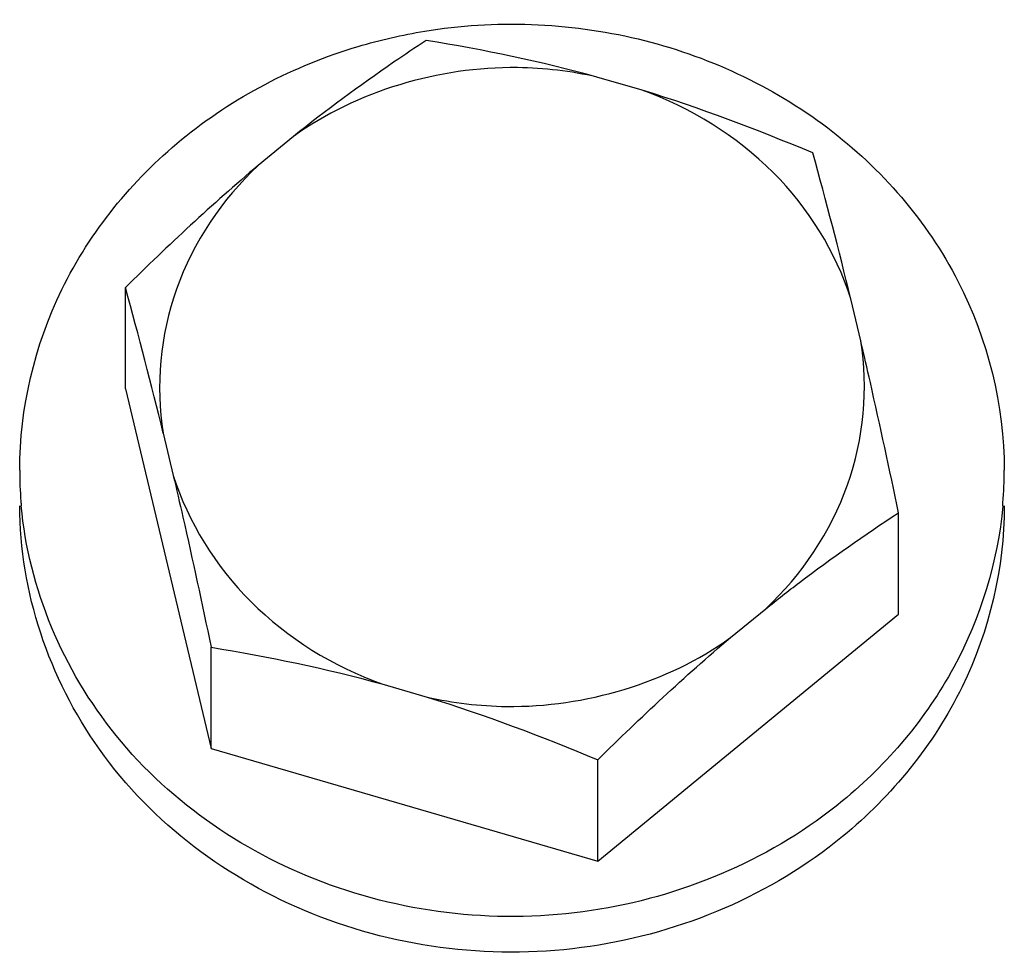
# Model space of a CAD drawing. Header units: millimetres. Extents: x 0 to 420, y 0 to 297.
# Tile 3 of 28: x 106.077 to 106.427, y 140.71 to 141.044. Entities that reach past the tile are written whole.
import ezdxf

# ---------------------------------------------------------------- set-up
doc = ezdxf.new("R2010")
doc.units = ezdxf.units.MM
doc.header["$LTSCALE"] = 23.1
doc.layers.get('0').update_dxf_attribs({"linetype": 'CONTINUOUS'})
doc.layers.add('VISSERIE', color=7, linetype='CONTINUOUS')

msp = doc.modelspace()

# ---------------------------------------------------------------- linework, layer by layer
at = {"color": 7, "linetype": 'Continuous'}
for p, q in [((106.2978928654, 141.019039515), (106.2818109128, 141.0237229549)), ((106.1739266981, 141.00260751), (106.1614104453, 140.9923267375)), ((106.1141939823, 140.9128664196), (106.1141939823, 140.9488946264)), ((106.3755776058, 140.9299562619), (106.372011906, 140.9449204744)), ((106.1141939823, 140.9128664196), (106.1446622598, 140.7849998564)), ((106.1276452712, 140.897092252), (106.1312109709, 140.8821280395)), ((106.3890288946, 140.8328280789), (106.3890288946, 140.8688562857)), ((106.3292961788, 140.8244410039), (106.3418124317, 140.8347217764)), ((106.2820797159, 140.7449806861), (106.3890288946, 140.8328280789)), ((106.1446622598, 140.7849998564), (106.1446622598, 140.8210280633)), ((106.2053300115, 140.8080089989), (106.2214119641, 140.803325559)), ((106.1446622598, 140.7849998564), (106.2820797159, 140.7449806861)), ((106.2820797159, 140.7449806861), (106.2820797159, 140.7810088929))]:
    msp.add_line(p, q, dxfattribs=at)
for centre, radius, start, end in [((104.7431050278, 140.5495971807), 1.6761915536, 13.641504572, 15.4710197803), ((104.480404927, 140.4970083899), 1.6951306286, 13.6517256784, 15.4607986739)]:
    msp.add_arc(centre, radius, start, end, dxfattribs=at)
for points, knots in [([(106.221143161, 141.0367420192), (106.2172481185, 141.034183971), (106.2011117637, 141.0233703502), (106.1854605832, 141.0118253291), (106.1739266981, 141.00260751)], [0, 0, 0, 0, 0.2398971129, 1, 1, 1, 1]), ([(106.2818109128, 141.0237229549), (106.2725526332, 141.0258069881), (106.2354748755, 141.0303029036), (106.1964945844, 141.0187727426), (106.1739266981, 141.00260751)], [0, 0, 0, 0, 0.2547630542, 1, 1, 1, 1]), ([(106.372011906, 140.9449204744), (106.3667015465, 140.9616477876), (106.3468521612, 140.9934271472), (106.3151360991, 141.0128270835), (106.2978928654, 141.019039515)], [0, 0, 0, 0, 0.4891549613, 1, 1, 1, 1]), ([(106.1614104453, 140.9923267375), (106.1485891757, 140.9802721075), (106.1282325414, 140.9502838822), (106.1249166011, 140.9140011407), (106.1276452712, 140.897092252)], [0, 0, 0, 0, 0.5067762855, 1, 1, 1, 1]), ([(106.3418124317, 140.8347217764), (106.3546337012, 140.8467764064), (106.3749903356, 140.8767646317), (106.3783062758, 140.9130473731), (106.3755776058, 140.9299562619)], [0, 0, 0, 0, 0.5067762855, 1, 1, 1, 1]), ([(106.3890288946, 140.8688562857), (106.3857936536, 140.8843034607), (106.3814035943, 140.9046921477), (106.3767330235, 140.9250172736), (106.3755776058, 140.9299562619)], [0, 0, 0, 0, 0.7567769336, 1, 1, 1, 1]), ([(106.1312109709, 140.8821280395), (106.1323663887, 140.8771890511), (106.1370369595, 140.8568639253), (106.1414270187, 140.8364752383), (106.1446622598, 140.8210280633)], [0, 0, 0, 0, 0.2432230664, 1, 1, 1, 1]), ([(106.1312109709, 140.8821280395), (106.1365213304, 140.8654007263), (106.1563707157, 140.8336213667), (106.1880867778, 140.8142214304), (106.2053300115, 140.8080089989)], [0, 0, 0, 0, 0.4891549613, 1, 1, 1, 1]), ([(106.3418124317, 140.8347217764), (106.3457629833, 140.8378790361), (106.3610917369, 140.8498134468), (106.3770192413, 140.8609690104), (106.3890288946, 140.8688562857)], [0, 0, 0, 0, 0.2603410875, 1, 1, 1, 1]), ([(106.2214119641, 140.803325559), (106.2306702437, 140.8012415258), (106.2677480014, 140.7967456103), (106.3067282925, 140.8082757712), (106.3292961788, 140.8244410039)], [0, 0, 0, 0, 0.2547630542, 1, 1, 1, 1])]:
    msp.add_open_spline(points, degree=3, knots=knots, dxfattribs=at)
for points in [[(106.2818109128, 141.0237229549), (106.2618629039, 141.0291876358), (106.2415564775, 141.03341301), (106.221143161, 141.0367420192)], [(106.3585606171, 140.9967228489), (106.3386898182, 141.0050559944), (106.3184827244, 141.0126875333), (106.2978928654, 141.019039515)], [(106.1614104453, 140.9923267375), (106.1450650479, 140.9785378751), (106.1294211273, 140.9639092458), (106.1141939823, 140.9488946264)], [(106.2820797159, 140.7810088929), (106.2973068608, 140.7960235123), (106.3129507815, 140.8106521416), (106.3292961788, 140.8244410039)], [(106.1446622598, 140.8210280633), (106.1650755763, 140.817699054), (106.1853820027, 140.8134736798), (106.2053300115, 140.8080089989)], [(106.2214119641, 140.803325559), (106.2420018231, 140.7969735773), (106.2622089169, 140.7893420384), (106.2820797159, 140.7810088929)]]:
    msp.add_open_spline(points, degree=3, dxfattribs=at)
at = {"layer": 'VISSERIE', "color": 7, "linetype": 'Continuous'}
for centre, radius, start, end in [((106.2204028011, 140.8839426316), 0.1437913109, 180.0006586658, 184.4161182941), ((106.2826479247, 140.8839493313), 0.1439634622, 355.3913262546, 359.9966757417), ((106.2207135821, 140.8839657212), 0.1441029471, 184.4157569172, 185.0340631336), ((106.2825278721, 140.8839588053), 0.1440838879, 354.9686548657, 355.3914069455)]:
    msp.add_arc(centre, radius, start, end, dxfattribs=at)
for points, knots in [([(106.2205721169, 141.0400301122), (106.2455425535, 141.044109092), (106.2971791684, 141.0423147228), (106.3661602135, 141.0104688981), (106.4147595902, 140.9545766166), (106.4266119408, 140.9069921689), (106.4266113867, 140.8839409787)], [0, 0, 0, 0, 0.2607874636, 0.5166442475, 0.7624059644, 1, 1, 1, 1]), ([(106.134091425, 141.0014609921), (106.1523898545, 141.0164912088), (106.181597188, 141.0316570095), (106.2125911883, 141.0387264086), (106.2205721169, 141.0400301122)], [0, 0, 0, 0, 0.7454340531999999, 1, 1, 1, 1]), ([(106.0766114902, 140.8839409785), (106.0766120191, 140.9059425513), (106.087294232, 140.9512058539), (106.1165486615, 140.9870514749), (106.134091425, 141.0014609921)], [0, 0, 0, 0, 0.4921654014, 1, 1, 1, 1]), ([(106.3691314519, 140.7537424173), (106.3439246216, 140.733037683), (106.2799214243, 140.7058059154), (106.1787585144, 140.7175858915), (106.0980430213, 140.7773111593), (106.0766107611, 140.8409273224), (106.0766114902, 140.8712624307)], [0, 0, 0, 0, 0.254850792, 0.5136978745, 0.7630010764, 1, 1, 1, 1]), ([(106.3691314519, 140.7664209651), (106.3447895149, 140.7464266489), (106.2834152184, 140.7196109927), (106.185518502, 140.7284161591), (106.1050399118, 140.7823684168), (106.0797503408, 140.8419880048), (106.0771664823, 140.8713209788)], [0, 0, 0, 0, 0.2541071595, 0.5125418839, 0.7624640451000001, 1, 1, 1, 1]), ([(106.4260565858, 140.871322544), (106.424303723, 140.8514126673), (106.4120229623, 140.8113439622), (106.3850514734, 140.7794975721), (106.3691314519, 140.7664209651)], [0, 0, 0, 0, 0.4924219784, 1, 1, 1, 1]), ([(106.4266113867, 140.8712624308), (106.4266108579, 140.8492608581), (106.4159286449, 140.8039975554), (106.3866742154, 140.7681519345), (106.3691314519, 140.7537424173)], [0, 0, 0, 0, 0.4921654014, 1, 1, 1, 1])]:
    msp.add_open_spline(points, degree=3, knots=knots, dxfattribs=at)

doc.saveas('drawing.dxf')
